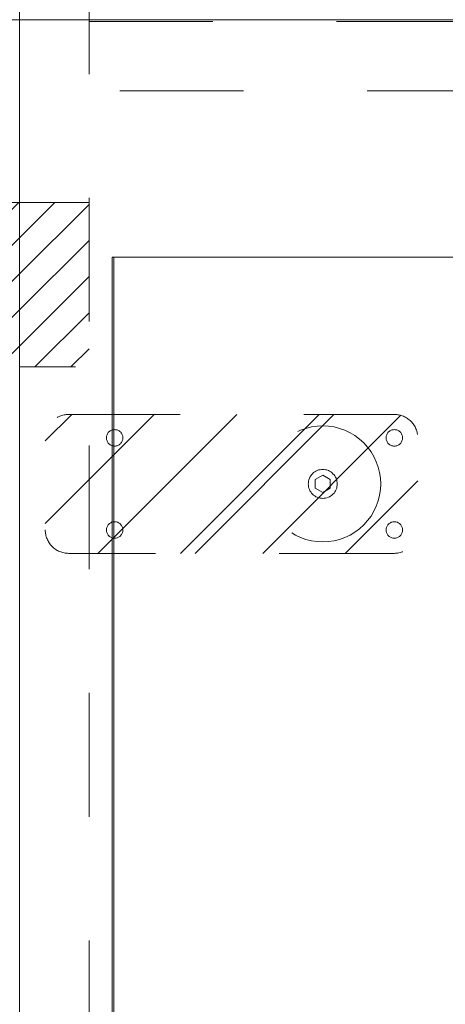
# Model space of a CAD drawing. Header units: inches. Extents: x -420 to -276, y -52 to 18.
# Tile 99 of 187: x -347.57 to -342.98, y -27.61 to -17. Entities that reach past the tile are written whole.
import ezdxf

# ---------------------------------------------------------------- set-up
doc = ezdxf.new("R2010")
doc.units = ezdxf.units.IN
doc.header["$LTSCALE"] = 32
doc.header["$MEASUREMENT"] = 0
doc.linetypes.add('Dash Style-1', pattern=[0.083328, 0.041656, -0.041672])
for name, color, linetype, lineweight in [('DashLine', 7, 'Dash Style-1', 13), ('DashLineFill', 7, 'Dash Style-1', 13), ('Drawing', 7, 'Continuous', 18), ('None', 7, 'Continuous', 18), ('SolidLine', 7, 'Continuous', 15)]:
    doc.layers.add(name, color=color, linetype=linetype, lineweight=lineweight)
doc.layers.add('Electrical', color=1, linetype='Dash Style-1', lineweight=15, true_color=0xff0000)
pattern_1 = [(45, (0, 0), (-0.3333333, -0.7222222), [])]

# ---------------------------------------------------------------- blocks, each defined once
blk = doc.blocks.new('Group-50')
at = {"layer": 'SolidLine', "flags": 128}
blk.add_lwpolyline([(0, -30), (0, -2.559), (0.02, -2.559), (0.02, -30)], close=True, dxfattribs=at)
blk = doc.blocks.new('Group-52')
at = {"layer": 'DashLine', "flags": 128}
blk.add_lwpolyline([(0, -2.559), (69.764, -2.559), (69.764, -30), (0, -30)], close=True, dxfattribs=at)
at = {"layer": 'SolidLine', "flags": 128}
blk.add_lwpolyline([(0, -2.559), (69.764, -2.559), (69.764, -30), (0, -30)], close=True, dxfattribs=at)
at = {"layer": 'None'}
blk.add_blockref('Group-50', (0, 0), dxfattribs=at)
blk = doc.blocks.new('Group-54')
at = {"layer": 'None'}
blk.add_blockref('Group-52', (0, 0), dxfattribs=at)
blk = doc.blocks.new('SL Credenza Desk Top (2D)-1')
at = {"layer": 'None'}
blk.add_blockref('Group-54', (0, 0), dxfattribs=at)
at = {"layer": 'Drawing', "color": 0, "flags": 1}
for tag in ['Catalog', 'FinishGroup', 'Discount', 'Option1', 'Option2', 'Option3', 'Option4', 'Option5', 'Option6', 'Option7', 'Option8', 'Option9', 'Option10', 'Option11', 'Option12', 'Custom', 'Tag', 'Item1', 'Item2', 'Item3', 'Item4', 'Item5', 'Item6', 'Item7', 'Item8', 'Item9', 'Item10', 'Item11', 'Item12', 'Item13', 'Item14', 'Item15', 'Item16', 'Item17', 'Item18', 'Item19', 'Item20', 'Item21', 'Item22', 'Item23', 'Item24', 'Item25']:
    blk.add_attdef(tag, (12.884, -32.507), '', height=0.00709, dxfattribs=at)
blk = doc.blocks.new('Low Storage Top 2 Grommets (2D)')
at = {"layer": 'SolidLine', "flags": 128}
blk.add_lwpolyline([(-17.992, 15), (17.992, 15), (17.992, -15), (-17.992, -15)], close=True, dxfattribs=at)
blk = doc.blocks.new('Group-69')
at = {"layer": 'Electrical', "linetype": 'Continuous', "lineweight": 5, "true_color": 0xdd0000}
h = blk.add_hatch(dxfattribs=at)
h.set_pattern_fill('ElectricalHatch', color=12, style=0, pattern_type=2)
h.set_pattern_definition(pattern_1)
h.paths.add_polyline_path([(17.205, -1.969), (17.953, -1.969), (17.953, -3.74), (17.205, -3.74)])
at = {"layer": 'DashLine', "flags": 128}
for points in [[(0, 0), (17.953, 0), (17.953, -29.094), (0, -29.094)], [(17.205, 0), (17.953, 0), (17.953, -29.094), (17.205, -29.094)]]:
    blk.add_lwpolyline(points, close=True, dxfattribs=at)
at = {"layer": 'Electrical', "flags": 128}
blk.add_lwpolyline([(17.205, -1.969), (17.953, -1.969), (17.953, -3.74), (17.205, -3.74)], close=True, dxfattribs=at)
blk = doc.blocks.new('Group-70')
at = {"layer": 'None'}
blk.add_blockref('Group-69', (0, 0), dxfattribs=at)
blk = doc.blocks.new('SL Low Storage (2D)')
at = {"layer": 'None'}
blk.add_blockref('Group-70', (0, 0), dxfattribs=at)
at = {"layer": 'Drawing', "color": 0, "flags": 1}
for tag in ['Catalog', 'Custom', 'Tag', 'Option1', 'Option2', 'Option3', 'Option4', 'Option5', 'Option6', 'Option7', 'Option8', 'Option9', 'Option10', 'Option11', 'Option12', 'FinishGroup', 'Discount', 'Item1', 'Item2', 'Item3', 'Item4', 'Item5', 'Item6', 'Item7', 'Item8', 'Item9', 'Item10', 'Item11', 'Item12', 'Item13', 'Item14', 'Item15', 'Item16', 'Item17', 'Item18', 'Item19', 'Item20', 'Item21', 'Item22', 'Item23', 'Item24', 'Item25']:
    blk.add_attdef(tag, (-6.064, -36.523), '', height=0.00709, dxfattribs=at)
blk = doc.blocks.new('1BP8DW-Leveler (2D)')
at = {"layer": 'DashLine', "flags": 128}
for points in [[(0.625, 0), (0.622, -0.061), (0.613, -0.122), (0.598, -0.181), (0.577, -0.239), (0.551, -0.295), (0.52, -0.347), (0.483, -0.396), (0.442, -0.442), (0.396, -0.483), (0.347, -0.52), (0.295, -0.551), (0.239, -0.577), (0.181, -0.598), (0.122, -0.613), (0.061, -0.622), (0, -0.625), (-0.061, -0.622), (-0.122, -0.613), (-0.181, -0.598), (-0.239, -0.577), (-0.295, -0.551), (-0.347, -0.52), (-0.396, -0.483), (-0.442, -0.442), (-0.483, -0.396), (-0.52, -0.347), (-0.551, -0.295), (-0.577, -0.239), (-0.598, -0.181), (-0.613, -0.122), (-0.622, -0.061), (-0.625, 0), (-0.622, 0.061), (-0.613, 0.122), (-0.598, 0.181), (-0.577, 0.239), (-0.551, 0.295), (-0.52, 0.347), (-0.483, 0.396), (-0.442, 0.442), (-0.396, 0.483), (-0.347, 0.52), (-0.295, 0.551), (-0.239, 0.577), (-0.181, 0.598), (-0.122, 0.613), (-0.061, 0.622), (0, 0.625), (0.061, 0.622), (0.122, 0.613), (0.181, 0.598), (0.239, 0.577), (0.295, 0.551), (0.347, 0.52), (0.396, 0.483), (0.442, 0.442), (0.483, 0.396), (0.52, 0.347), (0.551, 0.295), (0.577, 0.239), (0.598, 0.181), (0.613, 0.122), (0.622, 0.061)], [(0, 0.156), (0.015, 0.155), (0.03, 0.153), (0.045, 0.15), (0.06, 0.144), (0.074, 0.138), (0.087, 0.13), (0.099, 0.121), (0.11, 0.11), (0.121, 0.099), (0.13, 0.087), (0.138, 0.074), (0.144, 0.06), (0.15, 0.045), (0.153, 0.03), (0.155, 0.015), (0.156, 0), (0.155, -0.015), (0.153, -0.03), (0.15, -0.045), (0.144, -0.06), (0.138, -0.074), (0.13, -0.087), (0.121, -0.099), (0.11, -0.11), (0.099, -0.121), (0.087, -0.13), (0.074, -0.138), (0.06, -0.144), (0.045, -0.15), (0.03, -0.153), (0.015, -0.155), (0, -0.156), (-0.015, -0.155), (-0.03, -0.153), (-0.045, -0.15), (-0.06, -0.144), (-0.074, -0.138), (-0.087, -0.13), (-0.099, -0.121), (-0.11, -0.11), (-0.121, -0.099), (-0.13, -0.087), (-0.138, -0.074), (-0.144, -0.06), (-0.15, -0.045), (-0.153, -0.03), (-0.155, -0.015), (-0.156, 0), (-0.155, 0.015), (-0.153, 0.03), (-0.15, 0.045), (-0.144, 0.06), (-0.138, 0.074), (-0.13, 0.087), (-0.121, 0.099), (-0.11, 0.11), (-0.099, 0.121), (-0.087, 0.13), (-0.074, 0.138), (-0.06, 0.144), (-0.045, 0.15), (-0.03, 0.153), (-0.015, 0.155)], [(0, 0.094), (-0.081, 0.047), (-0.081, -0.047), (0, -0.094), (0.081, -0.047), (0.081, 0.047)]]:
    blk.add_lwpolyline(points, close=True, dxfattribs=at)
blk = doc.blocks.new('Slate-LSVS-Leveler (2D)')
at = {"layer": 'DashLineFill', "linetype": 'Continuous', "lineweight": 13}
h = blk.add_hatch(dxfattribs=at)
h.set_pattern_fill('Steel', color=253, style=0, pattern_type=2)
h.set_pattern_definition([(45, (0, 0), (-1.613, 1.9357), []), (45, (-1.0608, 1.0608), (-0.47235, 0.41676), [])])
edge = h.paths.add_edge_path()
edge.add_arc((-2.74, -0.496), 0.252, 180, 270)
edge.add_line((-2.74, -0.748), (0.772, -0.748))
edge.add_arc((0.772, -0.496), 0.252, 270, 360)
edge.add_line((1.024, -0.496), (1.024, 0.496))
edge.add_arc((0.772, 0.496), 0.252, 0, 90)
edge.add_line((0.772, 0.748), (-2.74, 0.748))
edge.add_arc((-2.74, 0.496), 0.252, 90, 180)
edge.add_line((-2.992, 0.496), (-2.992, -0.496))
at = {"layer": 'DashLineFill', "flags": 128}
blk.add_lwpolyline([(-2.992, -0.496, 0.414214), (-2.74, -0.748), (0.772, -0.748, 0.414214), (1.024, -0.496), (1.024, 0.496, 0.414214), (0.772, 0.748), (-2.74, 0.748, 0.414214), (-2.992, 0.496)], format="xyb", close=True, dxfattribs=at)
at = {"layer": 'SolidLine', "flags": 128}
for points in [[(-2.244, 0.585), (-2.235, 0.584), (-2.227, 0.583), (-2.218, 0.581), (-2.21, 0.578), (-2.202, 0.574), (-2.195, 0.57), (-2.188, 0.565), (-2.181, 0.559), (-2.176, 0.552), (-2.17, 0.545), (-2.166, 0.538), (-2.162, 0.53), (-2.159, 0.522), (-2.157, 0.513), (-2.156, 0.505), (-2.156, 0.496), (-2.156, 0.487), (-2.157, 0.479), (-2.159, 0.47), (-2.162, 0.462), (-2.166, 0.454), (-2.17, 0.447), (-2.176, 0.44), (-2.181, 0.433), (-2.188, 0.428), (-2.195, 0.422), (-2.202, 0.418), (-2.21, 0.414), (-2.218, 0.411), (-2.227, 0.409), (-2.235, 0.408), (-2.244, 0.407), (-2.253, 0.408), (-2.261, 0.409), (-2.27, 0.411), (-2.278, 0.414), (-2.286, 0.418), (-2.293, 0.422), (-2.3, 0.428), (-2.307, 0.433), (-2.313, 0.44), (-2.318, 0.447), (-2.322, 0.454), (-2.326, 0.462), (-2.329, 0.47), (-2.331, 0.479), (-2.332, 0.487), (-2.333, 0.496), (-2.332, 0.505), (-2.331, 0.513), (-2.329, 0.522), (-2.326, 0.53), (-2.322, 0.538), (-2.318, 0.545), (-2.313, 0.552), (-2.307, 0.559), (-2.3, 0.565), (-2.293, 0.57), (-2.286, 0.574), (-2.278, 0.578), (-2.27, 0.581), (-2.261, 0.583), (-2.253, 0.584)], [(0.772, 0.585), (0.78, 0.584), (0.789, 0.583), (0.797, 0.581), (0.806, 0.578), (0.813, 0.574), (0.821, 0.57), (0.828, 0.565), (0.834, 0.559), (0.84, 0.552), (0.845, 0.545), (0.85, 0.538), (0.853, 0.53), (0.856, 0.522), (0.859, 0.513), (0.86, 0.505), (0.86, 0.496), (0.86, 0.487), (0.859, 0.479), (0.856, 0.47), (0.853, 0.462), (0.85, 0.454), (0.845, 0.447), (0.84, 0.44), (0.834, 0.433), (0.828, 0.428), (0.821, 0.422), (0.813, 0.418), (0.806, 0.414), (0.797, 0.411), (0.789, 0.409), (0.78, 0.408), (0.772, 0.407), (0.763, 0.408), (0.754, 0.409), (0.746, 0.411), (0.738, 0.414), (0.73, 0.418), (0.722, 0.422), (0.715, 0.428), (0.709, 0.433), (0.703, 0.44), (0.698, 0.447), (0.694, 0.454), (0.69, 0.462), (0.687, 0.47), (0.685, 0.479), (0.683, 0.487), (0.683, 0.496), (0.683, 0.505), (0.685, 0.513), (0.687, 0.522), (0.69, 0.53), (0.694, 0.538), (0.698, 0.545), (0.703, 0.552), (0.709, 0.559), (0.715, 0.565), (0.722, 0.57), (0.73, 0.574), (0.738, 0.578), (0.746, 0.581), (0.754, 0.583), (0.763, 0.584)], [(-2.244, -0.407), (-2.235, -0.408), (-2.227, -0.409), (-2.218, -0.411), (-2.21, -0.414), (-2.202, -0.418), (-2.195, -0.422), (-2.188, -0.428), (-2.181, -0.433), (-2.176, -0.44), (-2.17, -0.447), (-2.166, -0.454), (-2.162, -0.462), (-2.159, -0.47), (-2.157, -0.479), (-2.156, -0.487), (-2.156, -0.496), (-2.156, -0.505), (-2.157, -0.513), (-2.159, -0.522), (-2.162, -0.53), (-2.166, -0.538), (-2.17, -0.545), (-2.176, -0.552), (-2.181, -0.559), (-2.188, -0.565), (-2.195, -0.57), (-2.202, -0.574), (-2.21, -0.578), (-2.218, -0.581), (-2.227, -0.583), (-2.235, -0.584), (-2.244, -0.585), (-2.253, -0.584), (-2.261, -0.583), (-2.27, -0.581), (-2.278, -0.578), (-2.286, -0.574), (-2.293, -0.57), (-2.3, -0.565), (-2.307, -0.559), (-2.313, -0.552), (-2.318, -0.545), (-2.322, -0.538), (-2.326, -0.53), (-2.329, -0.522), (-2.331, -0.513), (-2.332, -0.505), (-2.333, -0.496), (-2.332, -0.487), (-2.331, -0.479), (-2.329, -0.47), (-2.326, -0.462), (-2.322, -0.454), (-2.318, -0.447), (-2.313, -0.44), (-2.307, -0.433), (-2.3, -0.428), (-2.293, -0.422), (-2.286, -0.418), (-2.278, -0.414), (-2.27, -0.411), (-2.261, -0.409), (-2.253, -0.408)], [(0.772, -0.407), (0.78, -0.408), (0.789, -0.409), (0.797, -0.411), (0.806, -0.414), (0.813, -0.418), (0.821, -0.422), (0.828, -0.428), (0.834, -0.433), (0.84, -0.44), (0.845, -0.447), (0.85, -0.454), (0.853, -0.462), (0.856, -0.47), (0.859, -0.479), (0.86, -0.487), (0.86, -0.496), (0.86, -0.505), (0.859, -0.513), (0.856, -0.522), (0.853, -0.53), (0.85, -0.538), (0.845, -0.545), (0.84, -0.552), (0.834, -0.559), (0.828, -0.565), (0.821, -0.57), (0.813, -0.574), (0.806, -0.578), (0.797, -0.581), (0.789, -0.583), (0.78, -0.584), (0.772, -0.585), (0.763, -0.584), (0.754, -0.583), (0.746, -0.581), (0.738, -0.578), (0.73, -0.574), (0.722, -0.57), (0.715, -0.565), (0.709, -0.559), (0.703, -0.552), (0.698, -0.545), (0.694, -0.538), (0.69, -0.53), (0.687, -0.522), (0.685, -0.513), (0.683, -0.505), (0.683, -0.496), (0.683, -0.487), (0.685, -0.479), (0.687, -0.47), (0.69, -0.462), (0.694, -0.454), (0.698, -0.447), (0.703, -0.44), (0.709, -0.433), (0.715, -0.428), (0.722, -0.422), (0.73, -0.418), (0.738, -0.414), (0.746, -0.411), (0.754, -0.409), (0.763, -0.408)]]:
    blk.add_lwpolyline(points, close=True, dxfattribs=at)
at = {"layer": 'DashLine', "color": 7}
blk.add_blockref('1BP8DW-Leveler (2D)', (0, 0), dxfattribs=at)
blk = doc.blocks.new('Group-73')
at = {"layer": 'Electrical', "linetype": 'Continuous', "lineweight": 5, "true_color": 0xdd0000}
h = blk.add_hatch(dxfattribs=at)
h.set_pattern_fill('ElectricalHatch', color=12, style=0, pattern_type=2)
h.set_pattern_definition(pattern_1)
h.paths.add_polyline_path([(0, -1.969), (0.748, -1.969), (0.748, -3.74), (0, -3.74)])
at = {"layer": 'DashLine', "flags": 128}
for points in [[(0, 0), (0.748, 0), (0.748, -29.094), (0, -29.094)], [(0, 0), (17.953, 0), (17.953, -29.094), (0, -29.094)], [(0.748, -0.02), (17.205, -0.02), (17.205, -0.768), (0.748, -0.768)]]:
    blk.add_lwpolyline(points, close=True, dxfattribs=at)
at = {"layer": 'Electrical', "flags": 128}
blk.add_lwpolyline([(0, -1.969), (0.748, -1.969), (0.748, -3.74), (0, -3.74)], close=True, dxfattribs=at)
at = {"layer": 'None', "color": 7}
blk.add_blockref('Slate-LSVS-Leveler (2D)', (3.268, -5), dxfattribs=at)
blk = doc.blocks.new('Group-74')
at = {"layer": 'None'}
blk.add_blockref('Group-73', (0, 0), dxfattribs=at)
blk = doc.blocks.new('SL Low Storage (2D)-1')
at = {"layer": 'None'}
blk.add_blockref('Group-74', (0, 0), dxfattribs=at)
at = {"layer": 'Drawing', "color": 0, "flags": 1}
for tag in ['Catalog', 'Custom', 'FinishGroup', 'Discount', 'Tag', 'Item1', 'Item2', 'Item3', 'Item4', 'Item5', 'Item6', 'Item7', 'Item8', 'Item9', 'Item10', 'Item11', 'Item12', 'Item13', 'Item14', 'Item15', 'Item16', 'Item17', 'Item18', 'Item19', 'Item20', 'Item21', 'Item22', 'Item23', 'Item24', 'Item25', 'Option1', 'Option2', 'Option3', 'Option4', 'Option5', 'Option6', 'Option7', 'Option8', 'Option9', 'Option10', 'Option11', 'Option12']:
    blk.add_attdef(tag, (11.888, -36.523), '', height=0.00709, dxfattribs=at)
blk = doc.blocks.new('Group-77')
at = {"layer": 'DashLine', "flags": 128}
for points in [[(0, 0), (17.953, 0), (17.953, -29.094), (0, -29.094)], [(17.205, 0), (17.953, 0), (17.953, -29.094), (17.205, -29.094)]]:
    blk.add_lwpolyline(points, close=True, dxfattribs=at)
blk = doc.blocks.new('Group-78')
at = {"layer": 'None'}
blk.add_blockref('Group-77', (0, 0), dxfattribs=at)
blk = doc.blocks.new('SL Low Storage (2D)-2')
at = {"layer": 'None'}
blk.add_blockref('Group-78', (0, 0), dxfattribs=at)
at = {"layer": 'Drawing', "color": 0, "flags": 1}
for tag in ['Catalog', 'FinishGroup', 'Discount', 'Option1', 'Option2', 'Option3', 'Option4', 'Option5', 'Option6', 'Option7', 'Option8', 'Option9', 'Option10', 'Option11', 'Option12', 'Custom', 'Tag', 'Item1', 'Item2', 'Item3', 'Item4', 'Item5', 'Item6', 'Item7', 'Item8', 'Item9', 'Item10', 'Item11', 'Item12', 'Item13', 'Item14', 'Item15', 'Item16', 'Item17', 'Item18', 'Item19', 'Item20', 'Item21', 'Item22', 'Item23', 'Item24', 'Item25']:
    blk.add_attdef(tag, (11.888, -2.023), '', height=0.00709, dxfattribs=at)

msp = doc.modelspace()

# ---------------------------------------------------------------- block references
at = {"layer": 'Drawing', "rotation": 180}
msp.add_blockref('SL Low Storage (2D)-2', (-329.618, -17), dxfattribs=at)
at = {"layer": 'Drawing', "color": 7, "rotation": 180}
msp.add_blockref('Low Storage Top 2 Grommets (2D)', (-347.547, -2), dxfattribs=at)
at = {"layer": 'Drawing'}
for name, p in [('SL Low Storage (2D)', (-365.524, -17)), ('SL Credenza Desk Top (2D)-1', (-346.575, -17))]:
    msp.add_blockref(name, p, dxfattribs=at)

# ---------------------------------------------------------------- next in the draw order: block references
at = {"layer": 'Drawing', "color": 7}
msp.add_blockref('Low Storage Top 2 Grommets (2D)', (-347.492, -32), dxfattribs=at)
at = {"layer": 'Drawing'}
msp.add_blockref('SL Low Storage (2D)-1', (-347.571, -17), dxfattribs=at)

doc.saveas('drawing.dxf')
